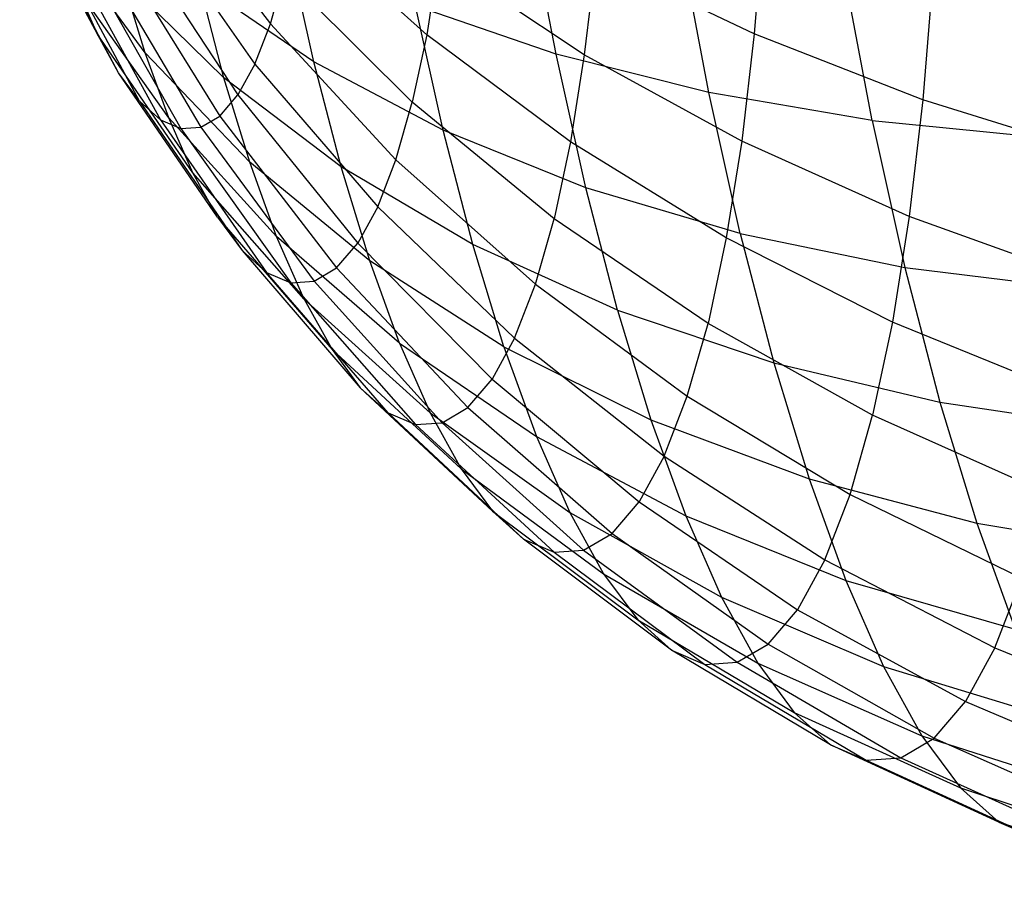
# Model space of a CAD drawing. Extents: x -11.4 to 11.4, y 1.8 to 24.6.
# Tile 132 of 199: x -4.094 to -3.573, y 18.393 to 18.849. Entities that reach past the tile are written whole.
import ezdxf

# ---------------------------------------------------------------- set-up
doc = ezdxf.new("R2010")
doc.units = 0
doc.header["$MEASUREMENT"] = 0
doc.layers.get('0').update_dxf_attribs({"color": 13, "linetype": 'CONTINUOUS'})

# ---------------------------------------------------------------- blocks, each defined once
blk = doc.blocks.new('GRUPUJ_4')
at = {"color": 0}
for p, q in [((7.38472, 17.08238, 3.8519), (7.44313, 17.00537, 3.82115)), ((7.38472, 17.08238, 3.8519), (7.44313, 17.00537, 3.82115)), ((7.35172, 16.99954, 4.25208), (7.3104, 17.07764, 4.20227)), ((7.35172, 16.99954, 4.25208), (7.3104, 17.07764, 4.20227)), ((7.37806, 17.06513, 3.88882), (7.43493, 16.98415, 3.86656)), ((7.37806, 17.06513, 3.88882), (7.43493, 16.98415, 3.86656)), ((7.59439, 16.98936, 4.80212), (7.57994, 17.06513, 4.84526)), ((7.59439, 16.98936, 4.80212), (7.57994, 17.06513, 4.84526)), ((7.36277, 16.97955, 4.20672), (7.31939, 17.06139, 4.16539)), ((7.36277, 16.97955, 4.20672), (7.31939, 17.06139, 4.16539)), ((7.52589, 16.99968, 3.69662), (7.45697, 17.06161, 3.73788)), ((7.52589, 16.99968, 3.69662), (7.45697, 17.06161, 3.73788)), ((7.70432, 17.06176, 3.48275), (7.69931, 17.00011, 3.52632)), ((7.70432, 17.06176, 3.48275), (7.69931, 17.00011, 3.52632)), ((7.37684, 16.99018, 4.39929), (7.33026, 17.05353, 4.33522)), ((7.37684, 16.99018, 4.39929), (7.33026, 17.05353, 4.33522)), ((7.37388, 16.96453, 4.15949), (7.32842, 17.04918, 4.12699)), ((7.37388, 16.96453, 4.15949), (7.32842, 17.04918, 4.12699)), ((7.37079, 17.05188, 3.92725), (7.42599, 16.96785, 3.91382)), ((7.37079, 17.05188, 3.92725), (7.42599, 16.96785, 3.91382)), ((7.67531, 16.96905, 4.85981), (7.66004, 17.04909, 4.90537)), ((7.67531, 16.96905, 4.85981), (7.66004, 17.04909, 4.90537)), ((7.363, 17.04278, 3.96676), (7.41641, 16.95666, 3.96242)), ((7.363, 17.04278, 3.96676), (7.41641, 16.95666, 3.96242)), ((7.46619, 16.98525, 4.62527), (7.45274, 17.04572, 4.6687)), ((7.46619, 16.98525, 4.62527), (7.45274, 17.04572, 4.6687)), ((7.33739, 17.04115, 4.08749), (7.38491, 16.95465, 4.11091)), ((7.33739, 17.04115, 4.08749), (7.38491, 16.95465, 4.11091)), ((7.34621, 17.03738, 4.04733), (7.39576, 16.95002, 4.06151)), ((7.34621, 17.03738, 4.04733), (7.39576, 16.95002, 4.06151)), ((7.35478, 17.03793, 4.00694), (7.4063, 16.9507, 4.01183)), ((7.35478, 17.03793, 4.00694), (7.4063, 16.9507, 4.01183)), ((7.53235, 17.04015, 3.65314), (7.52589, 16.99968, 3.69662)), ((7.53235, 17.04015, 3.65314), (7.52589, 16.99968, 3.69662)), ((7.60936, 16.98908, 3.61132), (7.53235, 17.04015, 3.65314)), ((7.60936, 16.98908, 3.61132), (7.53235, 17.04015, 3.65314)), ((7.61532, 17.04014, 3.56672), (7.60936, 16.98908, 3.61132)), ((7.61532, 17.04014, 3.56672), (7.60936, 16.98908, 3.61132)), ((7.69931, 17.00011, 3.52632), (7.61532, 17.04014, 3.56672)), ((7.69931, 17.00011, 3.52632), (7.61532, 17.04014, 3.56672)), ((7.76183, 16.95428, 4.91064), (7.74592, 17.03774, 4.95815)), ((7.76183, 16.95428, 4.91064), (7.74592, 17.03774, 4.95815)), ((7.7941, 17.03249, 3.44574), (7.78865, 16.9653, 3.49323)), ((7.7941, 17.03249, 3.44574), (7.78865, 16.9653, 3.49323)), ((7.37684, 16.99018, 4.39929), (7.36487, 17.02947, 4.44267)), ((7.41856, 16.97691, 4.51082), (7.36487, 17.02947, 4.44267)), ((7.41856, 16.97691, 4.51082), (7.36487, 17.02947, 4.44267)), ((7.37684, 16.99018, 4.39929), (7.36487, 17.02947, 4.44267)), ((7.41856, 16.97691, 4.51082), (7.40562, 17.02677, 4.55531)), ((7.41856, 16.97691, 4.51082), (7.40562, 17.02677, 4.55531)), ((7.46619, 16.98525, 4.62527), (7.40562, 17.02677, 4.55531)), ((7.46619, 16.98525, 4.62527), (7.40562, 17.02677, 4.55531)), ((7.44313, 17.00537, 3.82115), (7.45051, 17.03128, 3.7781)), ((7.44313, 17.00537, 3.82115), (7.45051, 17.03128, 3.7781)), ((7.51829, 16.96401, 3.74393), (7.45051, 17.03128, 3.7781)), ((7.51829, 16.96401, 3.74393), (7.45051, 17.03128, 3.7781)), ((7.35172, 16.99954, 4.25208), (7.34084, 17.02429, 4.29507)), ((7.35172, 16.99954, 4.25208), (7.34084, 17.02429, 4.29507)), ((7.38929, 16.95578, 4.35206), (7.34084, 17.02429, 4.29507)), ((7.38929, 16.95578, 4.35206), (7.34084, 17.02429, 4.29507)), ((7.5346, 16.94911, 4.69086), (7.51994, 17.01501, 4.73819)), ((7.59439, 16.98936, 4.80212), (7.51994, 17.01501, 4.73819)), ((7.5346, 16.94911, 4.69086), (7.51994, 17.01501, 4.73819)), ((7.59439, 16.98936, 4.80212), (7.51994, 17.01501, 4.73819)), ((7.43493, 16.98415, 3.86656), (7.44313, 17.00537, 3.82115)), ((7.43493, 16.98415, 3.86656), (7.44313, 17.00537, 3.82115)), ((7.44313, 17.00537, 3.82115), (7.50961, 16.93352, 3.79457)), ((7.44313, 17.00537, 3.82115), (7.50961, 16.93352, 3.79457)), ((7.36277, 16.97955, 4.20672), (7.35172, 16.99954, 4.25208)), ((7.36277, 16.97955, 4.20672), (7.35172, 16.99954, 4.25208)), ((7.40208, 16.92667, 4.30148), (7.35172, 16.99954, 4.25208)), ((7.40208, 16.92667, 4.30148), (7.35172, 16.99954, 4.25208)), ((7.52589, 16.99968, 3.69662), (7.51829, 16.96401, 3.74393)), ((7.52589, 16.99968, 3.69662), (7.51829, 16.96401, 3.74393)), ((7.60201, 16.94297, 3.66085), (7.52589, 16.99968, 3.69662)), ((7.60201, 16.94297, 3.66085), (7.52589, 16.99968, 3.69662)), ((7.69931, 17.00011, 3.52632), (7.69268, 16.94335, 3.5759)), ((7.69931, 17.00011, 3.52632), (7.69268, 16.94335, 3.5759)), ((7.78865, 16.9653, 3.49323), (7.69931, 17.00011, 3.52632)), ((7.78865, 16.9653, 3.49323), (7.69931, 17.00011, 3.52632)), ((7.38929, 16.95578, 4.35206), (7.37684, 16.99018, 4.39929)), ((7.43219, 16.93215, 4.46139), (7.37684, 16.99018, 4.39929)), ((7.38929, 16.95578, 4.35206), (7.37684, 16.99018, 4.39929)), ((7.43219, 16.93215, 4.46139), (7.37684, 16.99018, 4.39929)), ((7.48058, 16.92983, 4.57581), (7.46619, 16.98525, 4.62527)), ((7.5346, 16.94911, 4.69086), (7.46619, 16.98525, 4.62527)), ((7.48058, 16.92983, 4.57581), (7.46619, 16.98525, 4.62527)), ((7.5346, 16.94911, 4.69086), (7.46619, 16.98525, 4.62527)), ((7.6101, 16.91872, 4.75139), (7.59439, 16.98936, 4.80212)), ((7.6101, 16.91872, 4.75139), (7.59439, 16.98936, 4.80212)), ((7.67531, 16.96905, 4.85981), (7.59439, 16.98936, 4.80212)), ((7.67531, 16.96905, 4.85981), (7.59439, 16.98936, 4.80212)), ((7.60936, 16.98908, 3.61132), (7.60201, 16.94297, 3.66085)), ((7.60936, 16.98908, 3.61132), (7.60201, 16.94297, 3.66085)), ((7.69268, 16.94335, 3.5759), (7.60936, 16.98908, 3.61132)), ((7.69268, 16.94335, 3.5759), (7.60936, 16.98908, 3.61132)), ((7.37388, 16.96453, 4.15949), (7.36277, 16.97955, 4.20672)), ((7.41508, 16.90315, 4.24813), (7.36277, 16.97955, 4.20672)), ((7.37388, 16.96453, 4.15949), (7.36277, 16.97955, 4.20672)), ((7.41508, 16.90315, 4.24813), (7.36277, 16.97955, 4.20672)), ((7.43493, 16.98415, 3.86656), (7.42599, 16.96785, 3.91382)), ((7.43493, 16.98415, 3.86656), (7.42599, 16.96785, 3.91382)), ((7.43493, 16.98415, 3.86656), (7.49997, 16.90856, 3.84798)), ((7.43493, 16.98415, 3.86656), (7.49997, 16.90856, 3.84798)), ((7.43219, 16.93215, 4.46139), (7.41856, 16.97691, 4.51082)), ((7.43219, 16.93215, 4.46139), (7.41856, 16.97691, 4.51082)), ((7.48058, 16.92983, 4.57581), (7.41856, 16.97691, 4.51082)), ((7.48058, 16.92983, 4.57581), (7.41856, 16.97691, 4.51082)), ((7.37388, 16.96453, 4.15949), (7.42815, 16.88548, 4.19257)), ((7.37388, 16.96453, 4.15949), (7.38491, 16.95465, 4.11091)), ((7.37388, 16.96453, 4.15949), (7.42815, 16.88548, 4.19257)), ((7.37388, 16.96453, 4.15949), (7.38491, 16.95465, 4.11091)), ((7.41641, 16.95666, 3.96242), (7.42599, 16.96785, 3.91382)), ((7.41641, 16.95666, 3.96242), (7.42599, 16.96785, 3.91382)), ((7.42599, 16.96785, 3.91382), (7.48945, 16.88939, 3.90358)), ((7.42599, 16.96785, 3.91382), (7.48945, 16.88939, 3.90358)), ((7.50961, 16.93352, 3.79457), (7.51829, 16.96401, 3.74393)), ((7.50961, 16.93352, 3.79457), (7.51829, 16.96401, 3.74393)), ((7.59334, 16.90233, 3.71476), (7.51829, 16.96401, 3.74393)), ((7.59334, 16.90233, 3.71476), (7.51829, 16.96401, 3.74393)), ((7.6919, 16.89443, 4.80622), (7.67531, 16.96905, 4.85981)), ((7.76183, 16.95428, 4.91064), (7.67531, 16.96905, 4.85981)), ((7.6919, 16.89443, 4.80622), (7.67531, 16.96905, 4.85981)), ((7.76183, 16.95428, 4.91064), (7.67531, 16.96905, 4.85981)), ((7.78865, 16.9653, 3.49323), (7.78143, 16.90344, 3.54726)), ((7.78865, 16.9653, 3.49323), (7.78143, 16.90344, 3.54726)), ((7.88239, 16.93608, 3.46779), (7.78865, 16.9653, 3.49323)), ((7.88239, 16.93608, 3.46779), (7.78865, 16.9653, 3.49323)), ((7.38491, 16.95465, 4.11091), (7.44113, 16.87386, 4.13543)), ((7.38491, 16.95465, 4.11091), (7.44113, 16.87386, 4.13543)), ((7.38491, 16.95465, 4.11091), (7.39576, 16.95002, 4.06151)), ((7.38491, 16.95465, 4.11091), (7.39576, 16.95002, 4.06151)), ((7.40208, 16.92667, 4.30148), (7.38929, 16.95578, 4.35206)), ((7.44638, 16.89297, 4.40758), (7.38929, 16.95578, 4.35206)), ((7.40208, 16.92667, 4.30148), (7.38929, 16.95578, 4.35206)), ((7.44638, 16.89297, 4.40758), (7.38929, 16.95578, 4.35206)), ((7.4063, 16.9507, 4.01183), (7.41641, 16.95666, 3.96242)), ((7.4063, 16.9507, 4.01183), (7.41641, 16.95666, 3.96242)), ((7.41641, 16.95666, 3.96242), (7.47818, 16.87623, 3.96076)), ((7.41641, 16.95666, 3.96242), (7.47818, 16.87623, 3.96076)), ((7.76183, 16.95428, 4.91064), (7.77914, 16.87648, 4.85476)), ((7.76183, 16.95428, 4.91064), (7.85304, 16.94523, 4.95407)), ((7.76183, 16.95428, 4.91064), (7.85304, 16.94523, 4.95407)), ((7.76183, 16.95428, 4.91064), (7.77914, 16.87648, 4.85476)), ((7.39576, 16.95002, 4.06151), (7.4063, 16.9507, 4.01183)), ((7.39576, 16.95002, 4.06151), (7.4063, 16.9507, 4.01183)), ((7.39576, 16.95002, 4.06151), (7.45389, 16.86842, 4.07732)), ((7.39576, 16.95002, 4.06151), (7.45389, 16.86842, 4.07732)), ((7.4063, 16.9507, 4.01183), (7.46628, 16.86921, 4.01888)), ((7.4063, 16.9507, 4.01183), (7.46628, 16.86921, 4.01888)), ((7.55027, 16.8887, 4.63696), (7.5346, 16.94911, 4.69086)), ((7.55027, 16.8887, 4.63696), (7.5346, 16.94911, 4.69086)), ((7.6101, 16.91872, 4.75139), (7.5346, 16.94911, 4.69086)), ((7.6101, 16.91872, 4.75139), (7.5346, 16.94911, 4.69086)), ((7.69268, 16.94335, 3.5759), (7.68451, 16.8921, 3.63096)), ((7.69268, 16.94335, 3.5759), (7.68451, 16.8921, 3.63096)), ((7.78143, 16.90344, 3.54726), (7.69268, 16.94335, 3.5759)), ((7.78143, 16.90344, 3.54726), (7.69268, 16.94335, 3.5759)), ((7.60201, 16.94297, 3.66085), (7.59334, 16.90233, 3.71476)), ((7.60201, 16.94297, 3.66085), (7.59334, 16.90233, 3.71476)), ((7.68451, 16.8921, 3.63096), (7.60201, 16.94297, 3.66085)), ((7.68451, 16.8921, 3.63096), (7.60201, 16.94297, 3.66085)), ((7.49997, 16.90856, 3.84798), (7.50961, 16.93352, 3.79457)), ((7.49997, 16.90856, 3.84798), (7.50961, 16.93352, 3.79457)), ((7.50961, 16.93352, 3.79457), (7.58346, 16.8676, 3.77245)), ((7.50961, 16.93352, 3.79457), (7.58346, 16.8676, 3.77245)), ((7.44638, 16.89297, 4.40758), (7.43219, 16.93215, 4.46139)), ((7.44638, 16.89297, 4.40758), (7.43219, 16.93215, 4.46139)), ((7.49573, 16.88006, 4.52087), (7.43219, 16.93215, 4.46139)), ((7.49573, 16.88006, 4.52087), (7.43219, 16.93215, 4.46139)), ((7.49573, 16.88006, 4.52087), (7.48058, 16.92983, 4.57581)), ((7.55027, 16.8887, 4.63696), (7.48058, 16.92983, 4.57581)), ((7.49573, 16.88006, 4.52087), (7.48058, 16.92983, 4.57581)), ((7.55027, 16.8887, 4.63696), (7.48058, 16.92983, 4.57581)), ((7.41508, 16.90315, 4.24813), (7.40208, 16.92667, 4.30148)), ((7.41508, 16.90315, 4.24813), (7.40208, 16.92667, 4.30148)), ((7.46095, 16.85979, 4.34996), (7.40208, 16.92667, 4.30148)), ((7.46095, 16.85979, 4.34996), (7.40208, 16.92667, 4.30148)), ((7.6269, 16.85399, 4.69363), (7.6101, 16.91872, 4.75139)), ((7.6269, 16.85399, 4.69363), (7.6101, 16.91872, 4.75139)), ((7.6919, 16.89443, 4.80622), (7.6101, 16.91872, 4.75139)), ((7.6919, 16.89443, 4.80622), (7.6101, 16.91872, 4.75139)), ((7.49997, 16.90856, 3.84798), (7.48945, 16.88939, 3.90358)), ((7.49997, 16.90856, 3.84798), (7.48945, 16.88939, 3.90358)), ((7.49997, 16.90856, 3.84798), (7.57247, 16.83916, 3.8333)), ((7.49997, 16.90856, 3.84798), (7.57247, 16.83916, 3.8333)), ((7.41508, 16.90315, 4.24813), (7.47577, 16.833, 4.28917)), ((7.41508, 16.90315, 4.24813), (7.42815, 16.88548, 4.19257)), ((7.41508, 16.90315, 4.24813), (7.47577, 16.833, 4.28917)), ((7.41508, 16.90315, 4.24813), (7.42815, 16.88548, 4.19257)), ((7.58346, 16.8676, 3.77245), (7.59334, 16.90233, 3.71476)), ((7.58346, 16.8676, 3.77245), (7.59334, 16.90233, 3.71476)), ((7.67488, 16.84692, 3.69088), (7.59334, 16.90233, 3.71476)), ((7.67488, 16.84692, 3.69088), (7.59334, 16.90233, 3.71476)), ((7.78143, 16.90344, 3.54726), (7.77252, 16.84759, 3.60726)), ((7.78143, 16.90344, 3.54726), (7.77252, 16.84759, 3.60726)), ((7.87465, 16.86978, 3.52571), (7.78143, 16.90344, 3.54726)), ((7.87465, 16.86978, 3.52571), (7.78143, 16.90344, 3.54726)), ((7.46095, 16.85979, 4.34996), (7.44638, 16.89297, 4.40758)), ((7.5115, 16.83651, 4.46105), (7.44638, 16.89297, 4.40758)), ((7.46095, 16.85979, 4.34996), (7.44638, 16.89297, 4.40758)), ((7.5115, 16.83651, 4.46105), (7.44638, 16.89297, 4.40758)), ((7.68451, 16.8921, 3.63096), (7.67488, 16.84692, 3.69088)), ((7.68451, 16.8921, 3.63096), (7.67488, 16.84692, 3.69088)), ((7.77252, 16.84759, 3.60726), (7.68451, 16.8921, 3.63096)), ((7.77252, 16.84759, 3.60726), (7.68451, 16.8921, 3.63096)), ((7.6919, 16.89443, 4.80622), (7.70965, 16.82604, 4.7452)), ((7.6919, 16.89443, 4.80622), (7.77914, 16.87648, 4.85476)), ((7.6919, 16.89443, 4.80622), (7.77914, 16.87648, 4.85476)), ((7.6919, 16.89443, 4.80622), (7.70965, 16.82604, 4.7452)), ((7.47818, 16.87623, 3.96076), (7.48945, 16.88939, 3.90358)), ((7.47818, 16.87623, 3.96076), (7.48945, 16.88939, 3.90358)), ((7.48945, 16.88939, 3.90358), (7.56049, 16.81733, 3.89664)), ((7.48945, 16.88939, 3.90358), (7.56049, 16.81733, 3.89664)), ((7.6269, 16.85399, 4.69363), (7.55027, 16.8887, 4.63696)), ((7.56679, 16.83447, 4.57709), (7.55027, 16.8887, 4.63696)), ((7.6269, 16.85399, 4.69363), (7.55027, 16.8887, 4.63696)), ((7.56679, 16.83447, 4.57709), (7.55027, 16.8887, 4.63696)), ((7.44113, 16.87386, 4.13543), (7.42815, 16.88548, 4.19257)), ((7.42815, 16.88548, 4.19257), (7.49065, 16.81287, 4.22588)), ((7.44113, 16.87386, 4.13543), (7.42815, 16.88548, 4.19257)), ((7.42815, 16.88548, 4.19257), (7.49065, 16.81287, 4.22588)), ((7.46628, 16.86921, 4.01888), (7.47818, 16.87623, 3.96076)), ((7.46628, 16.86921, 4.01888), (7.47818, 16.87623, 3.96076)), ((7.47818, 16.87623, 3.96076), (7.54765, 16.80233, 3.96178)), ((7.47818, 16.87623, 3.96076), (7.54765, 16.80233, 3.96178)), ((7.5115, 16.83651, 4.46105), (7.49573, 16.88006, 4.52087)), ((7.5115, 16.83651, 4.46105), (7.49573, 16.88006, 4.52087)), ((7.56679, 16.83447, 4.57709), (7.49573, 16.88006, 4.52087)), ((7.56679, 16.83447, 4.57709), (7.49573, 16.88006, 4.52087)), ((7.77914, 16.87648, 4.85476), (7.87087, 16.86506, 4.8965)), ((7.77914, 16.87648, 4.85476), (7.87087, 16.86506, 4.8965)), ((7.77914, 16.87648, 4.85476), (7.79764, 16.80517, 4.79113)), ((7.77914, 16.87648, 4.85476), (7.79764, 16.80517, 4.79113)), ((7.50544, 16.79964, 4.16078), (7.44113, 16.87386, 4.13543)), ((7.44113, 16.87386, 4.13543), (7.45389, 16.86842, 4.07732)), ((7.44113, 16.87386, 4.13543), (7.45389, 16.86842, 4.07732)), ((7.50544, 16.79964, 4.16078), (7.44113, 16.87386, 4.13543)), ((7.45389, 16.86842, 4.07732), (7.46628, 16.86921, 4.01888)), ((7.45389, 16.86842, 4.07732), (7.46628, 16.86921, 4.01888)), ((7.45389, 16.86842, 4.07732), (7.51997, 16.79343, 4.09457)), ((7.45389, 16.86842, 4.07732), (7.51997, 16.79343, 4.09457)), ((7.46628, 16.86921, 4.01888), (7.5341, 16.79433, 4.028)), ((7.46628, 16.86921, 4.01888), (7.5341, 16.79433, 4.028)), ((7.57247, 16.83916, 3.8333), (7.58346, 16.8676, 3.77245)), ((7.57247, 16.83916, 3.8333), (7.58346, 16.8676, 3.77245)), ((7.58346, 16.8676, 3.77245), (7.66389, 16.80831, 3.75502)), ((7.58346, 16.8676, 3.77245), (7.66389, 16.80831, 3.75502)), ((7.46095, 16.85979, 4.34996), (7.47577, 16.833, 4.28917)), ((7.46095, 16.85979, 4.34996), (7.52771, 16.79963, 4.397)), ((7.46095, 16.85979, 4.34996), (7.52771, 16.79963, 4.397)), ((7.46095, 16.85979, 4.34996), (7.47577, 16.833, 4.28917)), ((7.6269, 16.85399, 4.69363), (7.6446, 16.79586, 4.62946)), ((7.6269, 16.85399, 4.69363), (7.70965, 16.82604, 4.7452)), ((7.6269, 16.85399, 4.69363), (7.70965, 16.82604, 4.7452)), ((7.6269, 16.85399, 4.69363), (7.6446, 16.79586, 4.62946)), ((7.66389, 16.80831, 3.75502), (7.67488, 16.84692, 3.69088)), ((7.66389, 16.80831, 3.75502), (7.67488, 16.84692, 3.69088)), ((7.76202, 16.79836, 3.67257), (7.67488, 16.84692, 3.69088)), ((7.76202, 16.79836, 3.67257), (7.67488, 16.84692, 3.69088)), ((7.77252, 16.84759, 3.60726), (7.76202, 16.79836, 3.67257)), ((7.77252, 16.84759, 3.60726), (7.76202, 16.79836, 3.67257)), ((7.8651, 16.80992, 3.59001), (7.77252, 16.84759, 3.60726)), ((7.8651, 16.80992, 3.59001), (7.77252, 16.84759, 3.60726)), ((7.57247, 16.83916, 3.8333), (7.56049, 16.81733, 3.89664)), ((7.57247, 16.83916, 3.8333), (7.56049, 16.81733, 3.89664)), ((7.57247, 16.83916, 3.8333), (7.65167, 16.7767, 3.82266)), ((7.57247, 16.83916, 3.8333), (7.65167, 16.7767, 3.82266)), ((7.5115, 16.83651, 4.46105), (7.52771, 16.79963, 4.397)), ((7.5115, 16.83651, 4.46105), (7.58397, 16.78701, 4.5119)), ((7.5115, 16.83651, 4.46105), (7.58397, 16.78701, 4.5119)), ((7.5115, 16.83651, 4.46105), (7.52771, 16.79963, 4.397)), ((7.56679, 16.83447, 4.57709), (7.58397, 16.78701, 4.5119)), ((7.56679, 16.83447, 4.57709), (7.6446, 16.79586, 4.62946)), ((7.56679, 16.83447, 4.57709), (7.6446, 16.79586, 4.62946)), ((7.56679, 16.83447, 4.57709), (7.58397, 16.78701, 4.5119)), ((7.47577, 16.833, 4.28917), (7.54417, 16.76985, 4.32943)), ((7.47577, 16.833, 4.28917), (7.49065, 16.81287, 4.22588)), ((7.47577, 16.833, 4.28917), (7.54417, 16.76985, 4.32943)), ((7.47577, 16.833, 4.28917), (7.49065, 16.81287, 4.22588)), ((7.70965, 16.82604, 4.7452), (7.79764, 16.80517, 4.79113)), ((7.70965, 16.82604, 4.7452), (7.72835, 16.76464, 4.67741)), ((7.70965, 16.82604, 4.7452), (7.79764, 16.80517, 4.79113)), ((7.70965, 16.82604, 4.7452), (7.72835, 16.76464, 4.67741)), ((7.50544, 16.79964, 4.16078), (7.49065, 16.81287, 4.22588)), ((7.49065, 16.81287, 4.22588), (7.56072, 16.74747, 4.25907)), ((7.50544, 16.79964, 4.16078), (7.49065, 16.81287, 4.22588)), ((7.49065, 16.81287, 4.22588), (7.56072, 16.74747, 4.25907)), ((7.54765, 16.80233, 3.96178), (7.56049, 16.81733, 3.89664)), ((7.54765, 16.80233, 3.96178), (7.56049, 16.81733, 3.89664)), ((7.56049, 16.81733, 3.89664), (7.63835, 16.75242, 3.89308)), ((7.56049, 16.81733, 3.89664), (7.63835, 16.75242, 3.89308)), ((7.65167, 16.7767, 3.82266), (7.66389, 16.80831, 3.75502)), ((7.65167, 16.7767, 3.82266), (7.66389, 16.80831, 3.75502)), ((7.66389, 16.80831, 3.75502), (7.75005, 16.75628, 3.74246)), ((7.66389, 16.80831, 3.75502), (7.75005, 16.75628, 3.74246)), ((7.5341, 16.79433, 4.028), (7.54765, 16.80233, 3.96178)), ((7.5341, 16.79433, 4.028), (7.54765, 16.80233, 3.96178)), ((7.54765, 16.80233, 3.96178), (7.62408, 16.73575, 3.96548)), ((7.54765, 16.80233, 3.96178), (7.62408, 16.73575, 3.96548)), ((7.79764, 16.80517, 4.79113), (7.88994, 16.79159, 4.83094)), ((7.79764, 16.80517, 4.79113), (7.81714, 16.74115, 4.72045)), ((7.79764, 16.80517, 4.79113), (7.88994, 16.79159, 4.83094)), ((7.79764, 16.80517, 4.79113), (7.81714, 16.74115, 4.72045)), ((7.57716, 16.73276, 4.18669), (7.50544, 16.79964, 4.16078)), ((7.50544, 16.79964, 4.16078), (7.51997, 16.79343, 4.09457)), ((7.50544, 16.79964, 4.16078), (7.51997, 16.79343, 4.09457)), ((7.57716, 16.73276, 4.18669), (7.50544, 16.79964, 4.16078)), ((7.52771, 16.79963, 4.397), (7.60163, 16.74682, 4.4421)), ((7.52771, 16.79963, 4.397), (7.60163, 16.74682, 4.4421)), ((7.52771, 16.79963, 4.397), (7.54417, 16.76985, 4.32943)), ((7.52771, 16.79963, 4.397), (7.54417, 16.76985, 4.32943)), ((7.75005, 16.75628, 3.74246), (7.76202, 16.79836, 3.67257)), ((7.75005, 16.75628, 3.74246), (7.76202, 16.79836, 3.67257)), ((7.85385, 16.75715, 3.66001), (7.76202, 16.79836, 3.67257)), ((7.85385, 16.75715, 3.66001), (7.76202, 16.79836, 3.67257)), ((7.51997, 16.79343, 4.09457), (7.5341, 16.79433, 4.028)), ((7.51997, 16.79343, 4.09457), (7.5341, 16.79433, 4.028)), ((7.51997, 16.79343, 4.09457), (7.59332, 16.72586, 4.1131)), ((7.51997, 16.79343, 4.09457), (7.59332, 16.72586, 4.1131)), ((7.5341, 16.79433, 4.028), (7.60901, 16.72687, 4.03909)), ((7.5341, 16.79433, 4.028), (7.60901, 16.72687, 4.03909)), ((7.6446, 16.79586, 4.62946), (7.66302, 16.74499, 4.55958)), ((7.6446, 16.79586, 4.62946), (7.72835, 16.76464, 4.67741)), ((7.6446, 16.79586, 4.62946), (7.72835, 16.76464, 4.67741)), ((7.6446, 16.79586, 4.62946), (7.66302, 16.74499, 4.55958)), ((7.58397, 16.78701, 4.5119), (7.66302, 16.74499, 4.55958)), ((7.58397, 16.78701, 4.5119), (7.66302, 16.74499, 4.55958)), ((7.58397, 16.78701, 4.5119), (7.60163, 16.74682, 4.4421)), ((7.58397, 16.78701, 4.5119), (7.60163, 16.74682, 4.4421)), ((7.65167, 16.7767, 3.82266), (7.63835, 16.75242, 3.89308)), ((7.65167, 16.7767, 3.82266), (7.63835, 16.75242, 3.89308)), ((7.65167, 16.7767, 3.82266), (7.73673, 16.72183, 3.81618)), ((7.65167, 16.7767, 3.82266), (7.73673, 16.72183, 3.81618)), ((7.54417, 16.76985, 4.32943), (7.61958, 16.71436, 4.36845)), ((7.54417, 16.76985, 4.32943), (7.56072, 16.74747, 4.25907)), ((7.54417, 16.76985, 4.32943), (7.61958, 16.71436, 4.36845)), ((7.54417, 16.76985, 4.32943), (7.56072, 16.74747, 4.25907)), ((7.72835, 16.76464, 4.67741), (7.74781, 16.7109, 4.6036)), ((7.72835, 16.76464, 4.67741), (7.81714, 16.74115, 4.72045)), ((7.72835, 16.76464, 4.67741), (7.81714, 16.74115, 4.72045)), ((7.72835, 16.76464, 4.67741), (7.74781, 16.7109, 4.6036)), ((7.73673, 16.72183, 3.81618), (7.75005, 16.75628, 3.74246)), ((7.73673, 16.72183, 3.81618), (7.75005, 16.75628, 3.74246)), ((7.75005, 16.75628, 3.74246), (7.84102, 16.71206, 3.73492)), ((7.75005, 16.75628, 3.74246), (7.84102, 16.71206, 3.73492)), ((7.62408, 16.73575, 3.96548), (7.63835, 16.75242, 3.89308)), ((7.62408, 16.73575, 3.96548), (7.63835, 16.75242, 3.89308)), ((7.63835, 16.75242, 3.89308), (7.72222, 16.69537, 3.89292)), ((7.63835, 16.75242, 3.89308), (7.72222, 16.69537, 3.89292)), ((7.57716, 16.73276, 4.18669), (7.56072, 16.74747, 4.25907)), ((7.56072, 16.74747, 4.25907), (7.63761, 16.68998, 4.29178)), ((7.57716, 16.73276, 4.18669), (7.56072, 16.74747, 4.25907)), ((7.56072, 16.74747, 4.25907), (7.63761, 16.68998, 4.29178)), ((7.60163, 16.74682, 4.4421), (7.68195, 16.70192, 4.48477)), ((7.60163, 16.74682, 4.4421), (7.68195, 16.70192, 4.48477)), ((7.60163, 16.74682, 4.4421), (7.61958, 16.71436, 4.36845)), ((7.60163, 16.74682, 4.4421), (7.61958, 16.71436, 4.36845)), ((7.66302, 16.74499, 4.55958), (7.68195, 16.70192, 4.48477)), ((7.66302, 16.74499, 4.55958), (7.74781, 16.7109, 4.6036)), ((7.66302, 16.74499, 4.55958), (7.68195, 16.70192, 4.48477)), ((7.66302, 16.74499, 4.55958), (7.74781, 16.7109, 4.6036)), ((7.81714, 16.74115, 4.72045), (7.91003, 16.72562, 4.75811)), ((7.81714, 16.74115, 4.72045), (7.91003, 16.72562, 4.75811)), ((7.81714, 16.74115, 4.72045), (7.83743, 16.68511, 4.64348)), ((7.81714, 16.74115, 4.72045), (7.83743, 16.68511, 4.64348)), ((7.60901, 16.72687, 4.03909), (7.62408, 16.73575, 3.96548)), ((7.60901, 16.72687, 4.03909), (7.62408, 16.73575, 3.96548)), ((7.62408, 16.73575, 3.96548), (7.70666, 16.6772, 3.97183)), ((7.62408, 16.73575, 3.96548), (7.70666, 16.6772, 3.97183)), ((7.57716, 16.73276, 4.18669), (7.59332, 16.72586, 4.1131)), ((7.65552, 16.67394, 4.2129), (7.57716, 16.73276, 4.18669)), ((7.57716, 16.73276, 4.18669), (7.59332, 16.72586, 4.1131)), ((7.65552, 16.67394, 4.2129), (7.57716, 16.73276, 4.18669)), ((7.59332, 16.72586, 4.1131), (7.60901, 16.72687, 4.03909)), ((7.59332, 16.72586, 4.1131), (7.60901, 16.72687, 4.03909)), ((7.59332, 16.72586, 4.1131), (7.67313, 16.66643, 4.1327)), ((7.59332, 16.72586, 4.1131), (7.67313, 16.66643, 4.1327)), ((7.60901, 16.72687, 4.03909), (7.69024, 16.66752, 4.05205)), ((7.60901, 16.72687, 4.03909), (7.69024, 16.66752, 4.05205)), ((7.73673, 16.72183, 3.81618), (7.72222, 16.69537, 3.89292)), ((7.73673, 16.72183, 3.81618), (7.72222, 16.69537, 3.89292)), ((7.73673, 16.72183, 3.81618), (7.82674, 16.67513, 3.81393)), ((7.73673, 16.72183, 3.81618), (7.82674, 16.67513, 3.81393)), ((7.61958, 16.71436, 4.36845), (7.70118, 16.66713, 4.40584)), ((7.61958, 16.71436, 4.36845), (7.70118, 16.66713, 4.40584)), ((7.61958, 16.71436, 4.36845), (7.63761, 16.68998, 4.29178)), ((7.61958, 16.71436, 4.36845), (7.63761, 16.68998, 4.29178)), ((7.74781, 16.7109, 4.6036), (7.83743, 16.68511, 4.64348)), ((7.74781, 16.7109, 4.6036), (7.7678, 16.6654, 4.52457)), ((7.74781, 16.7109, 4.6036), (7.7678, 16.6654, 4.52457)), ((7.74781, 16.7109, 4.6036), (7.83743, 16.68511, 4.64348)), ((7.82674, 16.67513, 3.81393), (7.84102, 16.71206, 3.73492)), ((7.82674, 16.67513, 3.81393), (7.84102, 16.71206, 3.73492)), ((7.68195, 16.70192, 4.48477), (7.7678, 16.6654, 4.52457)), ((7.68195, 16.70192, 4.48477), (7.70118, 16.66713, 4.40584)), ((7.68195, 16.70192, 4.48477), (7.70118, 16.66713, 4.40584)), ((7.68195, 16.70192, 4.48477), (7.7678, 16.6654, 4.52457)), ((7.70666, 16.6772, 3.97183), (7.72222, 16.69537, 3.89292)), ((7.70666, 16.6772, 3.97183), (7.72222, 16.69537, 3.89292)), ((7.72222, 16.69537, 3.89292), (7.81119, 16.64678, 3.89617)), ((7.72222, 16.69537, 3.89292), (7.81119, 16.64678, 3.89617)), ((7.65552, 16.67394, 4.2129), (7.63761, 16.68998, 4.29178)), ((7.63761, 16.68998, 4.29178), (7.72051, 16.641, 4.32366)), ((7.63761, 16.68998, 4.29178), (7.72051, 16.641, 4.32366)), ((7.65552, 16.67394, 4.2129), (7.63761, 16.68998, 4.29178)), ((7.69024, 16.66752, 4.05205), (7.70666, 16.6772, 3.97183)), ((7.69024, 16.66752, 4.05205), (7.70666, 16.6772, 3.97183)), ((7.70666, 16.6772, 3.97183), (7.79452, 16.6273, 3.98075)), ((7.70666, 16.6772, 3.97183), (7.79452, 16.6273, 3.98075)), ((7.65552, 16.67394, 4.2129), (7.67313, 16.66643, 4.1327)), ((7.73971, 16.62381, 4.23913), (7.65552, 16.67394, 4.2129)), ((7.65552, 16.67394, 4.2129), (7.67313, 16.66643, 4.1327)), ((7.73971, 16.62381, 4.23913), (7.65552, 16.67394, 4.2129)), ((7.82674, 16.67513, 3.81393), (7.81119, 16.64678, 3.89617)), ((7.82674, 16.67513, 3.81393), (7.81119, 16.64678, 3.89617)), ((7.82674, 16.67513, 3.81393), (7.92076, 16.63711, 3.81592)), ((7.82674, 16.67513, 3.81393), (7.92076, 16.63711, 3.81592)), ((7.67313, 16.66643, 4.1327), (7.69024, 16.66752, 4.05205)), ((7.67313, 16.66643, 4.1327), (7.69024, 16.66752, 4.05205)), ((7.69024, 16.66752, 4.05205), (7.77692, 16.61693, 4.06673)), ((7.69024, 16.66752, 4.05205), (7.77692, 16.61693, 4.06673)), ((7.70118, 16.66713, 4.40584), (7.78812, 16.62865, 4.4412)), ((7.70118, 16.66713, 4.40584), (7.72051, 16.641, 4.32366)), ((7.70118, 16.66713, 4.40584), (7.78812, 16.62865, 4.4412)), ((7.70118, 16.66713, 4.40584), (7.72051, 16.641, 4.32366)), ((7.67313, 16.66643, 4.1327), (7.75858, 16.61576, 4.15317)), ((7.67313, 16.66643, 4.1327), (7.75858, 16.61576, 4.15317)), ((7.7678, 16.6654, 4.52457), (7.78812, 16.62865, 4.4412)), ((7.7678, 16.6654, 4.52457), (7.85828, 16.63767, 4.56108)), ((7.7678, 16.6654, 4.52457), (7.85828, 16.63767, 4.56108)), ((7.7678, 16.6654, 4.52457), (7.78812, 16.62865, 4.4412)), ((7.79452, 16.6273, 3.98075), (7.81119, 16.64678, 3.89617)), ((7.79452, 16.6273, 3.98075), (7.81119, 16.64678, 3.89617)), ((7.81119, 16.64678, 3.89617), (7.90432, 16.60715, 3.9028)), ((7.81119, 16.64678, 3.89617), (7.90432, 16.60715, 3.9028)), ((7.73971, 16.62381, 4.23913), (7.72051, 16.641, 4.32366)), ((7.73971, 16.62381, 4.23913), (7.72051, 16.641, 4.32366)), ((7.72051, 16.641, 4.32366), (7.80853, 16.60105, 4.35438)), ((7.72051, 16.641, 4.32366), (7.80853, 16.60105, 4.35438)), ((7.77692, 16.61693, 4.06673), (7.79452, 16.6273, 3.98075)), ((7.77692, 16.61693, 4.06673), (7.79452, 16.6273, 3.98075)), ((7.78812, 16.62865, 4.4412), (7.87946, 16.59934, 4.47414)), ((7.78812, 16.62865, 4.4412), (7.87946, 16.59934, 4.47414)), ((7.78812, 16.62865, 4.4412), (7.80853, 16.60105, 4.35438)), ((7.78812, 16.62865, 4.4412), (7.80853, 16.60105, 4.35438)), ((7.79452, 16.6273, 3.98075), (7.88671, 16.58658, 3.99214)), ((7.79452, 16.6273, 3.98075), (7.88671, 16.58658, 3.99214)), ((7.82882, 16.58289, 4.26509), (7.73971, 16.62381, 4.23913)), ((7.73971, 16.62381, 4.23913), (7.75858, 16.61576, 4.15317)), ((7.73971, 16.62381, 4.23913), (7.75858, 16.61576, 4.15317)), ((7.82882, 16.58289, 4.26509), (7.73971, 16.62381, 4.23913)), ((7.75858, 16.61576, 4.15317), (7.77692, 16.61693, 4.06673)), ((7.75858, 16.61576, 4.15317), (7.77692, 16.61693, 4.06673)), ((7.75858, 16.61576, 4.15317), (7.84875, 16.57439, 4.17428)), ((7.75858, 16.61576, 4.15317), (7.84875, 16.57439, 4.17428)), ((7.77692, 16.61693, 4.06673), (7.86812, 16.57562, 4.08297)), ((7.77692, 16.61693, 4.06673), (7.86812, 16.57562, 4.08297)), ((7.82882, 16.58289, 4.26509), (7.80853, 16.60105, 4.35438)), ((7.80853, 16.60105, 4.35438), (7.90075, 16.57056, 4.38362)), ((7.82882, 16.58289, 4.26509), (7.80853, 16.60105, 4.35438)), ((7.80853, 16.60105, 4.35438), (7.90075, 16.57056, 4.38362)), ((7.82882, 16.58289, 4.26509), (7.84875, 16.57439, 4.17428)), ((7.9219, 16.55163, 4.2905), (7.82882, 16.58289, 4.26509)), ((7.82882, 16.58289, 4.26509), (7.84875, 16.57439, 4.17428)), ((7.9219, 16.55163, 4.2905), (7.82882, 16.58289, 4.26509))]:
    blk.add_line(p, q, dxfattribs=at)
blk = doc.blocks.new('SATELLITE_M_ZWIS-11230-112')
at = {"color": 0}
blk.add_blockref('GRUPUJ_4', (-11.40464, 1.84184, 0.62927), dxfattribs=at)

msp = doc.modelspace()

# ---------------------------------------------------------------- block references
at = {"color": 0}
msp.add_blockref('SATELLITE_M_ZWIS-11230-112', (0, 0), dxfattribs=at)

doc.saveas('drawing.dxf')
